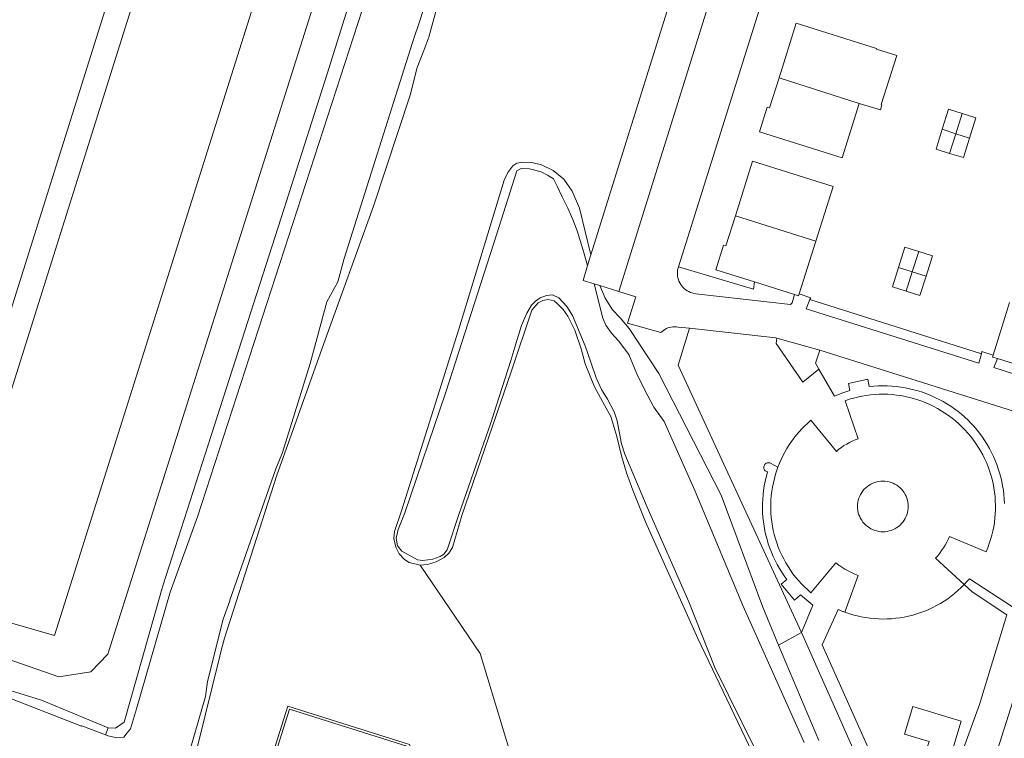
# Model space of a CAD drawing. Header units: metres. Extents: x 89888 to 94270, y 464165 to 468904.
# Tile 196 of 256: x 93738 to 93874, y 466046 to 466145. Entities that reach past the tile are written whole.
import ezdxf

# ---------------------------------------------------------------- set-up
doc = ezdxf.new("R2010")
doc.units = ezdxf.units.M
for name, color, linetype, lineweight in [('B_BEBOUWINGSGRENS_0', 251, 'CONTINUOUS', 13), ('B_TUSSENMUUR_0', 251, 'CONTINUOUS', 13), ('G_GRENS_ALGEMEEN_0', 251, 'CONTINUOUS', 13), ('T_CULTUURGRENS_0', 251, 'CONTINUOUS', 13), ('T_HEK_LIJN_0', 251, 'CONTINUOUS', 13), ('V_WEGGRENS_0', 251, 'CONTINUOUS', 13), ('W_WATERGRENS_0', 251, 'CONTINUOUS', 13)]:
    doc.layers.add(name, color=color, linetype=linetype, lineweight=lineweight)

msp = doc.modelspace()

# ---------------------------------------------------------------- linework, layer by layer
at = {"layer": 'B_BEBOUWINGSGRENS_0'}
for p, q in [((93851.35, 466125.91), (93853.72, 466133.42)), ((93869.82, 466131.45), (93867.92, 466132.03)), ((93868.95, 466128.65), (93869.82, 466131.45)), ((93847.7, 466114.4), (93845.41, 466107.13)), ((93844.77, 466107.04), (93839.24, 466108.77)), ((93872.18, 466098.64), (93874.47, 466105.94))]:
    msp.add_line(p, q, dxfattribs=at)
for points in [[(93853.72, 466133.42), (93856.63, 466132.54), (93856.84, 466133.22), (93856.75, 466133.26), (93858.89, 466140.03), (93856.08, 466140.91), (93856.11, 466141.01), (93845.02, 466144.52), (93842.63, 466136.96)], [(93842.63, 466136.96), (93841.32, 466132.82), (93841, 466132.92), (93839.93, 466129.52), (93851.35, 466125.91)], [(93867.92, 466132.03), (93866.02, 466132.62), (93865.16, 466129.85)], [(93865.16, 466129.85), (93864.31, 466127.12), (93866.19, 466126.53)], [(93866.19, 466126.53), (93868.11, 466125.94), (93868.95, 466128.65)], [(93836.62, 466117.91), (93838.98, 466125.44), (93850.09, 466121.96), (93847.7, 466114.4)], [(93839.24, 466108.77), (93833.9, 466110.45), (93834.97, 466113.85), (93835.31, 466113.74), (93836.62, 466117.91)], [(93861.92, 466112.99), (93860.02, 466113.59), (93859.14, 466110.79)], [(93862.93, 466109.59), (93863.82, 466112.4), (93861.92, 466112.99)], [(93859.14, 466110.79), (93858.29, 466108.09), (93860.18, 466107.49)], [(93860.18, 466107.49), (93862.08, 466106.89), (93862.93, 466109.59)], [(93845.41, 466107.13), (93845.32, 466106.86), (93844.77, 466107.04)], [(93872.79, 466098.18), (93872.11, 466098.4), (93872.18, 466098.64)], [(93883.31, 466095.21), (93878.89, 466096.61), (93878.8, 466096.3), (93872.79, 466098.18)], [(93842.49, 466083.21), (93842.7, 466083.74), (93842.93, 466084.26), (93843.17, 466084.78), (93843.44, 466085.28), (93843.72, 466085.78), (93844.02, 466086.26), (93844.34, 466086.73), (93844.68, 466087.19), (93845.03, 466087.64), (93845.4, 466088.08), (93845.79, 466088.49), (93846.19, 466088.9), (93846.6, 466089.29), (93847.04, 466089.67), (93850.55, 466085.38), (93850.89, 466085.66), (93851.24, 466085.92), (93851.6, 466086.17), (93851.98, 466086.39), (93852.36, 466086.6), (93852.75, 466086.79), (93853.15, 466086.97), (93853.57, 466087.12), (93851.75, 466092.37), (93852.32, 466092.57), (93852.9, 466092.73), (93853.48, 466092.88), (93854.07, 466093.01), (93854.66, 466093.1), (93855.26, 466093.18), (93855.86, 466093.24), (93856.46, 466093.27), (93857.06, 466093.28), (93857.66, 466093.26), (93858.26, 466093.22), (93858.86, 466093.16), (93859.45, 466093.07), (93860.04, 466092.96), (93860.63, 466092.83), (93861.21, 466092.67), (93861.78, 466092.49), (93862.35, 466092.29), (93862.91, 466092.07), (93863.46, 466091.83), (93864, 466091.57), (93864.53, 466091.28), (93865.04, 466090.97), (93865.55, 466090.65), (93866.05, 466090.31), (93866.53, 466089.95), (93867, 466089.57), (93867.45, 466089.17), (93867.89, 466088.76), (93868.31, 466088.33), (93868.72, 466087.88), (93869.1, 466087.42), (93869.47, 466086.94), (93869.82, 466086.45), (93870.15, 466085.95), (93870.46, 466085.43), (93870.76, 466084.91), (93871.02, 466084.37), (93871.27, 466083.82), (93871.5, 466083.26), (93871.7, 466082.69), (93871.89, 466082.12), (93872.05, 466081.54), (93872.18, 466080.95), (93872.3, 466080.36), (93872.39, 466079.76), (93872.46, 466079.16), (93872.5, 466078.56), (93872.52, 466077.96), (93872.52, 466077.36), (93872.5, 466076.76), (93872.45, 466076.16), (93872.38, 466075.56), (93872.28, 466074.96), (93872.16, 466074.37), (93872.02, 466073.79), (93871.85, 466073.21), (93871.67, 466072.63), (93871.46, 466072.07), (93871.23, 466071.51), (93866.18, 466073.62), (93865.99, 466073.22), (93865.79, 466072.82), (93865.57, 466072.43), (93865.34, 466072.05), (93865.09, 466071.68), (93864.82, 466071.32), (93864.54, 466070.97), (93864.25, 466070.64), (93868.19, 466066.97)], [(93851.7, 466063.18), (93853.55, 466068.24), (93853.08, 466068.43), (93852.63, 466068.64), (93852.18, 466068.86), (93851.74, 466069.11), (93851.32, 466069.38), (93850.9, 466069.66), (93850.5, 466069.96), (93847.04, 466065.86), (93846.59, 466066.26), (93846.15, 466066.67), (93845.72, 466067.1), (93845.32, 466067.54), (93844.93, 466068), (93844.56, 466068.48), (93844.21, 466068.97), (93843.88, 466069.47), (93843.57, 466069.99), (93843.28, 466070.52), (93843.01, 466071.05), (93842.76, 466071.6), (93842.53, 466072.16), (93842.32, 466072.73), (93842.14, 466073.3), (93841.98, 466073.88), (93841.84, 466074.47), (93841.73, 466075.06), (93841.63, 466075.65), (93841.57, 466076.25), (93841.52, 466076.85), (93841.5, 466077.45), (93841.5, 466078.06), (93841.52, 466078.66), (93841.57, 466079.26), (93841.64, 466079.86), (93841.74, 466080.45), (93841.85, 466081.04), (93842, 466081.63), (93842.16, 466082.21), (93842.49, 466083.21)], [(93860.43, 466078.35), (93860.37, 466078.63), (93860.29, 466078.91), (93860.18, 466079.18), (93860.05, 466079.44), (93859.91, 466079.68), (93859.74, 466079.92), (93859.55, 466080.14), (93859.35, 466080.34), (93859.13, 466080.53), (93858.89, 466080.7), (93858.64, 466080.85), (93858.38, 466080.97), (93858.11, 466081.08), (93857.84, 466081.16), (93857.55, 466081.22), (93857.26, 466081.26), (93856.98, 466081.27), (93856.69, 466081.26), (93856.4, 466081.22), (93856.12, 466081.16), (93855.84, 466081.08), (93855.57, 466080.97), (93855.31, 466080.85), (93855.06, 466080.7), (93854.83, 466080.53), (93854.61, 466080.34), (93854.4, 466080.14), (93854.21, 466079.92), (93854.05, 466079.68), (93853.9, 466079.44), (93853.77, 466079.18), (93853.67, 466078.91), (93853.58, 466078.63), (93853.52, 466078.35), (93853.49, 466078.06), (93853.48, 466077.77), (93853.49, 466077.48), (93853.52, 466077.19), (93853.58, 466076.91), (93853.67, 466076.63), (93853.77, 466076.36), (93853.9, 466076.1), (93854.05, 466075.86), (93854.21, 466075.62), (93854.4, 466075.4), (93854.61, 466075.2), (93854.83, 466075.01), (93855.06, 466074.84), (93855.31, 466074.69), (93855.57, 466074.57), (93855.84, 466074.46), (93856.12, 466074.38), (93856.4, 466074.32), (93856.69, 466074.28), (93856.98, 466074.27), (93857.26, 466074.28), (93857.55, 466074.32), (93857.84, 466074.38), (93858.11, 466074.46), (93858.38, 466074.57), (93858.64, 466074.69), (93858.89, 466074.84), (93859.13, 466075.01), (93859.35, 466075.2), (93859.55, 466075.4), (93859.74, 466075.62), (93859.91, 466075.86), (93860.05, 466076.1), (93860.18, 466076.36), (93860.29, 466076.63), (93860.37, 466076.91), (93860.43, 466077.19), (93860.46, 466077.48), (93860.48, 466077.77)], [(93860.48, 466077.77), (93860.46, 466078.06), (93860.43, 466078.35)], [(93868.19, 466066.97), (93867.76, 466066.55), (93867.33, 466066.14), (93866.87, 466065.75), (93866.41, 466065.38), (93865.93, 466065.03), (93865.43, 466064.7), (93864.92, 466064.38), (93864.4, 466064.09), (93863.87, 466063.82), (93863.33, 466063.56), (93862.78, 466063.33), (93862.23, 466063.12), (93861.66, 466062.93), (93861.09, 466062.76), (93860.51, 466062.62), (93859.92, 466062.49), (93859.33, 466062.39), (93858.74, 466062.32), (93858.15, 466062.26), (93857.55, 466062.23), (93856.96, 466062.22), (93856.36, 466062.24), (93855.76, 466062.28), (93855.17, 466062.34), (93854.58, 466062.42), (93853.99, 466062.53), (93853.41, 466062.66), (93852.83, 466062.81), (93852.26, 466062.98), (93851.7, 466063.18)], [(93863.36, 466045.29), (93859.94, 466046.33), (93861.1, 466050.15), (93867.8, 466048.1), (93866.64, 466044.28)]]:
    msp.add_lwpolyline(points, dxfattribs=at)
at = {"layer": 'B_TUSSENMUUR_0'}
for p, q in [((93842.63, 466136.96), (93853.72, 466133.42)), ((93867.04, 466129.25), (93867.92, 466132.03)), ((93865.16, 466129.85), (93867.04, 466129.25)), ((93866.19, 466126.53), (93867.04, 466129.25)), ((93867.04, 466129.25), (93868.95, 466128.65)), ((93847.7, 466114.4), (93836.62, 466117.91)), ((93861.03, 466110.19), (93861.92, 466112.99)), ((93859.14, 466110.79), (93861.03, 466110.19)), ((93860.18, 466107.49), (93861.03, 466110.19)), ((93861.03, 466110.19), (93862.93, 466109.59))]:
    msp.add_line(p, q, dxfattribs=at)
at = {"layer": 'G_GRENS_ALGEMEEN_0'}
for points in [[(93747.58, 465963.83), (93774.81, 466050.2), (93791.62, 466044.89), (93793.45, 466040.65)], [(93793.15, 466040.52), (93791.38, 466044.62), (93775.03, 466049.79), (93749.9, 465970.08), (93747.99, 465964.03), (93753.83, 465962.19)]]:
    msp.add_lwpolyline(points, dxfattribs=at)
at = {"layer": 'T_CULTUURGRENS_0'}
for p, q in [((93842.57, 466058.63), (93845.74, 466060.37)), ((93749.64, 466046.24), (93749.99, 466047.18))]:
    msp.add_line(p, q, dxfattribs=at)
for points in [[(93775.81, 466165.26), (93742.61, 466059.94), (93728.65, 466063.97), (93727.4, 466059.7)], [(93783.34, 466162.73), (93749.94, 466057.38), (93747.59, 466054.94), (93743.21, 466054.25), (93727.4, 466059.7)], [(93749.99, 466047.18), (93751.01, 466047.16), (93752.19, 466047.96), (93757.25, 466065.83), (93757.61, 466066.93), (93763.82, 466086.29), (93773.88, 466117.64), (93780.22, 466137.53), (93783.56, 466148.15), (93787.68, 466161.27)], [(93798.37, 466157.67), (93794.27, 466142.56), (93793.6, 466140.72), (93792.67, 466138.38), (93791.7, 466134.56), (93786.64, 466119.24), (93779.8, 466100.27), (93774.57, 466085.67), (93773.29, 466082.07), (93766.05, 466059.58), (93765.67, 466058.04), (93765.44, 466057.1), (93762.29, 466044.44), (93762.21, 466044.15), (93760.91, 466039.55)], [(93793.09, 466069.68), (93791.58, 466070.02), (93790.9, 466070.45), (93790.19, 466071.23), (93789.71, 466072.16), (93789.46, 466073.35), (93789.53, 466074.31), (93790.49, 466077.17), (93798.41, 466102.24), (93804.69, 466122.83), (93805.2, 466123.89), (93805.86, 466124.82), (93806.43, 466125.18), (93807.27, 466125.32), (93808.49, 466125.25), (93809.82, 466124.93), (93811.44, 466124.17), (93812.91, 466122.98), (93814.09, 466121.3), (93815.1, 466118.96), (93816.67, 466112.51)], [(93817.87, 466108.26), (93818.62, 466106.54), (93819.64, 466104.94), (93820.68, 466103.83), (93821.92, 466102.36), (93826.06, 466096.11), (93834.64, 466079.32), (93840.38, 466063.84), (93842.57, 466058.63)], [(93822.43, 466080.03), (93821.55, 466082.42), (93820.87, 466084.75), (93820.24, 466087.41), (93819.41, 466090.17), (93818.55, 466091.77), (93817.15, 466094.29), (93815.86, 466097.47), (93815.3, 466099.53), (93814.42, 466102.12), (93813.49, 466104.04), (93812.83, 466104.99), (93812.05, 466105.77), (93811.59, 466106.15), (93810.75, 466106.36), (93810, 466106.2), (93809.36, 466105.89), (93808.52, 466104.88), (93805.68, 466096.51), (93798.82, 466076.5), (93797.56, 466072.1), (93797.05, 466071.32), (93796.4, 466070.74), (93795.3, 466070.11), (93794.1, 466069.76), (93793.09, 466069.68)], [(93840.43, 466040.64), (93831.4, 466059.52), (93824.2, 466075.65), (93822.43, 466080.03)], [(93793.09, 466069.68), (93801.35, 466057.46), (93807.74, 466036.47)], [(93869.32, 466065.97), (93874.11, 466062.79), (93870.31, 466050.43)], [(93842.57, 466058.63), (93848.12, 466045.47)], [(93724.66, 466056), (93740.79, 466051.03), (93745.67, 466048.99), (93746.56, 466048.62), (93749.99, 466047.18)]]:
    msp.add_lwpolyline(points, dxfattribs=at)
at = {"layer": 'T_HEK_LIJN_0'}
msp.add_line((93846.91, 466106.33), (93870.57, 466098.84), dxfattribs=at)
for points in [[(93845.41, 466107.13), (93847.04, 466106.59), (93846.91, 466106.33)], [(93870.57, 466098.84), (93870.66, 466099.15), (93872.18, 466098.64)]]:
    msp.add_lwpolyline(points, dxfattribs=at)
at = {"layer": 'V_WEGGRENS_0'}
for p, q in [((93757.46, 466171.45), (93722.79, 466061.14)), ((93725.99, 466060.14), (93760.69, 466170.36)), ((93828.73, 466110.84), (93846.18, 466166.31)), ((93827.66, 466147.69), (93816.67, 466112.51)), ((93832.56, 466146.05), (93820.5, 466107.44)), ((93816.67, 466112.51), (93816.21, 466111.04)), ((93817.09, 466108.5), (93817.87, 466108.26)), ((93817.87, 466108.26), (93820.5, 466107.44)), ((93848.29, 466099.37), (93842.34, 466101.02)), ((93848.29, 466099.37), (93879.59, 466089.46)), ((93869.32, 466065.97), (93868.19, 466066.97)), ((93878.66, 466062.73), (93872.49, 466043.16)), ((93845.74, 466060.37), (93856.58, 466035.91)), ((93867.94, 466043.82), (93870.31, 466050.43))]:
    msp.add_line(p, q, dxfattribs=at)
for points in [[(93844.77, 466107.04), (93844.46, 466105.88), (93844.2, 466105.68), (93831.13, 466107.15), (93830.88, 466107.19), (93830.64, 466107.25), (93830.4, 466107.33), (93830.17, 466107.44), (93829.95, 466107.56), (93829.75, 466107.7), (93829.55, 466107.86), (93829.37, 466108.03), (93829.21, 466108.23), (93829.06, 466108.43), (93828.93, 466108.65), (93828.82, 466108.87), (93828.74, 466109.11), (93828.67, 466109.35), (93828.62, 466109.6), (93828.6, 466109.85), (93828.6, 466110.1), (93828.62, 466110.35), (93828.66, 466110.6), (93828.73, 466110.84)], [(93828.73, 466110.84), (93839.09, 466107.77), (93839.24, 466108.77)], [(93820.5, 466107.44), (93822.84, 466106.73), (93821.73, 466103.07), (93826.32, 466101.78), (93826.49, 466101.94), (93826.68, 466102.09), (93826.88, 466102.22), (93827.09, 466102.33), (93827.3, 466102.42), (93827.53, 466102.49), (93827.76, 466102.54), (93827.99, 466102.58), (93828.23, 466102.59), (93828.46, 466102.58), (93828.69, 466102.55), (93830.25, 466102.38)], [(93870.57, 466098.84), (93870.24, 466097.57), (93846.37, 466105.07), (93846.91, 466106.33)], [(93830.25, 466102.38), (93828.72, 466097.28), (93845.74, 466060.37)], [(93830.25, 466102.38), (93842.21, 466101.05), (93842.34, 466101.02)], [(93842.34, 466101.02), (93842.23, 466100.25), (93845.92, 466094.95), (93848.13, 466096.74)], [(93848.13, 466096.74), (93847.66, 466097.54), (93848.29, 466099.37)], [(93887.87, 466091.92), (93872.31, 466096.95), (93872.79, 466098.18)], [(93873.77, 466078.18), (93873.74, 466078.79), (93873.68, 466079.4), (93873.61, 466080.01), (93873.51, 466080.61), (93873.39, 466081.22), (93873.25, 466081.81), (93873.09, 466082.4), (93872.91, 466082.98), (93872.71, 466083.56), (93872.48, 466084.13), (93872.24, 466084.69), (93871.97, 466085.24), (93871.69, 466085.78), (93871.38, 466086.32), (93871.06, 466086.84), (93870.72, 466087.34), (93870.36, 466087.84), (93869.98, 466088.32), (93869.59, 466088.79), (93869.17, 466089.24), (93868.75, 466089.68), (93868.3, 466090.1), (93867.83, 466090.51), (93867.35, 466090.9), (93866.85, 466091.27), (93866.34, 466091.62), (93865.81, 466091.95), (93865.28, 466092.26), (93864.73, 466092.56), (93864.17, 466092.83), (93863.61, 466093.08), (93863.03, 466093.32), (93862.45, 466093.53), (93861.85, 466093.72), (93861.26, 466093.88), (93860.65, 466094.03), (93860.04, 466094.15), (93859.43, 466094.25), (93858.82, 466094.33), (93858.2, 466094.39), (93857.58, 466094.42), (93856.96, 466094.43), (93856.34, 466094.42), (93855.71, 466094.39), (93855.1, 466094.33), (93854.89, 466095.34), (93852.23, 466094.73), (93852.4, 466093.76), (93851.32, 466093.41), (93850.3, 466092.98), (93848.13, 466096.74)], [(93842.49, 466083.21), (93841.46, 466083.74), (93841.35, 466083.79), (93841.23, 466083.81), (93841.11, 466083.81), (93840.99, 466083.79), (93840.88, 466083.74), (93840.77, 466083.67), (93840.68, 466083.59), (93840.61, 466083.49), (93840.56, 466083.38), (93840.54, 466083.26), (93840.53, 466083.14), (93840.55, 466083.02), (93840.59, 466082.91), (93840.65, 466082.8), (93840.73, 466082.71), (93840.82, 466082.63), (93840.93, 466082.58), (93841.05, 466082.54), (93840.71, 466081.22), (93840.6, 466080.61), (93840.5, 466079.99), (93840.43, 466079.37), (93840.38, 466078.75), (93840.36, 466078.13), (93840.35, 466077.51), (93840.37, 466076.89), (93840.42, 466076.27), (93840.48, 466075.65), (93840.57, 466075.03), (93840.68, 466074.42), (93840.82, 466073.81), (93840.98, 466073.21), (93841.15, 466072.61), (93841.35, 466072.03), (93841.58, 466071.45), (93841.82, 466070.87), (93842.09, 466070.31), (93842.37, 466069.76), (93842.68, 466069.22), (93843.01, 466068.69), (93843.35, 466068.17), (93843.71, 466067.66), (93842.93, 466067.02), (93844.76, 466064.85), (93845.58, 466065.55), (93847.3, 466064.13), (93845.74, 466060.37)], [(93868.19, 466066.97), (93868.34, 466067.13), (93868.49, 466067.29), (93868.63, 466067.45), (93868.78, 466067.62), (93868.92, 466067.79), (93874.86, 466063.91)], [(93863.36, 466045.29), (93861.75, 466040.34), (93855.95, 466042.16), (93848.59, 466058.65), (93850.78, 466063.55), (93850.87, 466063.51), (93850.96, 466063.47), (93851.05, 466063.43), (93851.14, 466063.39), (93851.23, 466063.35), (93851.32, 466063.32), (93851.42, 466063.28), (93851.51, 466063.25), (93851.6, 466063.21), (93851.7, 466063.18)]]:
    msp.add_lwpolyline(points, dxfattribs=at)
at = {"layer": 'W_WATERGRENS_0'}
for points in [[(93791.85, 466157.63), (93791.15, 466157.61), (93790.11, 466157.19), (93788.63, 466156.13), (93786.97, 466153.33), (93786.2, 466151.03), (93786.03, 466149.37), (93785.65, 466148.18), (93762.34, 466076.35), (93758.58, 466065.94), (93753.93, 466049.84), (93753.07, 466047.07), (93752.63, 466046.51)], [(93759.99, 466039.59), (93763.46, 466051.52), (93763.7, 466053.6), (93765.9, 466062.21), (93766.78, 466064.74), (93766.82, 466064.83), (93773.13, 466082.97), (93774.08, 466085.21), (93777.89, 466097.51), (93780.2, 466106.02), (93781.72, 466108.77), (93782.61, 466112.03), (93792.03, 466141.83), (93793.11, 466145.13), (93793.86, 466147.5), (93793.99, 466148.9), (93794.85, 466151.48), (93795.51, 466153.01), (93795.54, 466154.36), (93795.06, 466155.36), (93794.15, 466156.47), (93793.39, 466157.16)], [(93816.21, 466111.04), (93815.56, 466113.32), (93814.75, 466115.83), (93814.16, 466117.42), (93813.49, 466118.96), (93812.67, 466120.51), (93812.02, 466121.98), (93811.47, 466123), (93810.66, 466123.53), (93809.8, 466123.99), (93808.18, 466124.41), (93807.01, 466124.46), (93806.41, 466124.14), (93803.66, 466115.4), (93796.62, 466093.53), (93790.98, 466076.91), (93790.03, 466074.58), (93789.78, 466073.39), (93789.96, 466072.35), (93790.57, 466071.6), (93791.45, 466071.09), (93792.73, 466070.38), (93793.45, 466070.31), (93794.81, 466070.47), (93795.83, 466070.84), (93796.33, 466071.18), (93796.79, 466071.79), (93798.4, 466076.65), (93802.82, 466089.3), (93805.62, 466097.92), (93806.3, 466100.24), (93807.06, 466102.75), (93807.8, 466104.47), (93808.44, 466105.55), (93809.01, 466106.14), (93809.66, 466106.6), (93810.51, 466106.88), (93811.35, 466106.99), (93812.24, 466106.56), (93813.33, 466105.38), (93814.11, 466104.16), (93815.85, 466099.95), (93816.63, 466097.68), (93817.37, 466095.54), (93818.11, 466093.92), (93818.93, 466092.58), (93819.87, 466090.83), (93820.3, 466089.59), (93820.89, 466086.41), (93821.34, 466084.97), (93824.42, 466077.67), (93830.18, 466064.61), (93833.79, 466055.54), (93841.26, 466040.35)], [(93816.21, 466111.04), (93815.57, 466108.98), (93817.09, 466108.5)], [(93846.12, 466045.15), (93837.62, 466064.09), (93830.99, 466079.97), (93826.78, 466089.49), (93825.35, 466091.49), (93824.12, 466093.84), (93822.99, 466096.1), (93821.9, 466098.77), (93820.49, 466100.62), (93819.49, 466101.72), (93818.74, 466102.8), (93818.31, 466103.77), (93817.09, 466108.5)], [(93749.64, 466046.24), (93746.36, 466047.49), (93746.34, 466047.43), (93731.79, 466053.11)], [(93752.63, 466046.51), (93752.18, 466045.92), (93751.19, 466045.8), (93750.01, 466046.1), (93749.64, 466046.24)]]:
    msp.add_lwpolyline(points, dxfattribs=at)

doc.saveas('drawing.dxf')
